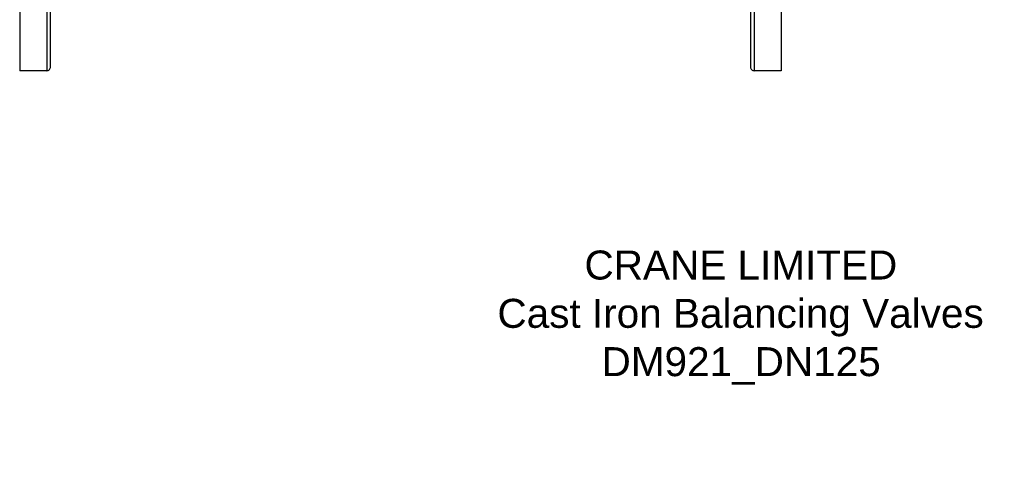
# Model space of a CAD drawing. Header units: millimetres. Extents: x 1002 to 3532, y 429 to 1459.
# Tile 1 of 24: x 1007 to 1517, y 429 to 666. Entities that reach past the tile are written whole.
import ezdxf

# ---------------------------------------------------------------- set-up
doc = ezdxf.new("R2010")
doc.units = ezdxf.units.MM
doc.layers.add('DETAIL', color=2, linetype='Continuous')
doc.layers.add('TEXT', color=7, linetype='Continuous')
doc.styles.add('fastrack', font='ARIAL.TTF')

msp = doc.modelspace()

# ---------------------------------------------------------------- linework, layer by layer
at = {"layer": 'DETAIL'}
for p, q in [((1007.23, 889.58), (1007.23, 639.58)), ((1021.23, 889.18), (1021.23, 639.58)), ((1023.23, 641.56), (1023.23, 887.19)), ((1385.23, 887.65), (1385.23, 641.51)), ((1387.23, 889.58), (1387.23, 639.58)), ((1401.23, 889.58), (1401.23, 639.58)), ((1021.23, 639.58), (1007.23, 639.58)), ((1401.23, 639.58), (1387.23, 639.58))]:
    msp.add_line(p, q, dxfattribs=at)
for centre, radius, start, end in [((1021.25, 641.56), 1.98, 269.3972, 0), ((1387.16, 641.51), 1.94, 180, 271.9509)]:
    msp.add_arc(centre, radius, start, end, dxfattribs=at)

# ---------------------------------------------------------------- texts
at = {"layer": 'TEXT', "insert": (1159.24, 546.5), "char_height": 15, "width": 439.9819, "attachment_point": 1, "style": 'fastrack'}
msp.add_mtext('\\pi140.15;CRANE LIMITED\\P\\pi95.121;Cast Iron Balancing Valves\\P\\pi149;DM921_DN125', dxfattribs=at)

doc.saveas('drawing.dxf')
